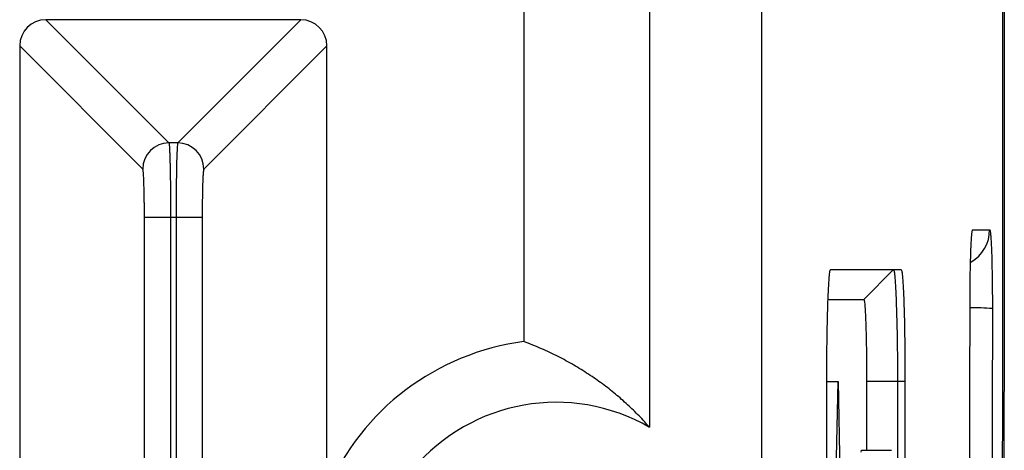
# Model space of a CAD drawing. Header units: millimetres. Extents: x -1111 to 1147, y -743 to 1146.
# Tile 22 of 203: x -804 to -777, y 156 to 167. Entities that reach past the tile are written whole.
import ezdxf

# ---------------------------------------------------------------- set-up
doc = ezdxf.new("R2010")
doc.units = ezdxf.units.MM

msp = doc.modelspace()

# ---------------------------------------------------------------- linework, layer by layer
at = {"color": 7, "linetype": 'Continuous', "lineweight": 25}
for p, q in [((-783.884, 392.94), (-783.884, -32.06)), ((-786.884, 241.087), (-786.884, 156.554)), ((-790.247, 168.102), (-790.247, 158.849)), ((-803.047, 167.462), (-799.752, 164.166)), ((-796.22, 167.462), (-803.047, 167.462)), ((-796.22, 167.462), (-799.516, 164.166)), ((-803.747, 166.762), (-803.747, 53.869)), ((-800.451, 163.467), (-803.747, 166.762)), ((-795.521, 166.762), (-798.816, 163.467)), ((-795.521, 154.864), (-795.521, 166.762)), ((-799.516, 164.166), (-799.752, 164.166)), ((-799.708, 162.167), (-800.407, 162.167)), ((-800.407, 53.402), (-800.407, 162.167)), ((-799.708, 162.167), (-799.708, 53.414)), ((-799.56, 162.167), (-799.708, 162.167)), ((-799.56, 162.167), (-799.56, 53.407)), ((-798.86, 162.167), (-799.56, 162.167)), ((-798.86, 162.167), (-798.86, 53.324)), ((-778.231, 161.843), (-777.777, 161.843)), ((-782.033, 160.777), (-780.149, 160.777)), ((-781.148, 159.977), (-780.348, 160.777)), ((-782.102, 159.977), (-781.148, 159.977)), ((-782.138, 137.777), (-782.138, 157.777)), ((-782.138, 157.777), (-781.835, 157.777)), ((-782.138, 142.75), (-781.835, 157.777)), ((-781.835, 157.777), (-781.432, 137.777)), ((-781.072, 157.777), (-781.072, 155.939)), ((-780.244, 157.777), (-781.072, 157.777)), ((-780.044, 157.777), (-780.244, 157.777)), ((-780.244, 157.777), (-780.244, 137.777)), ((-780.044, 157.777), (-780.044, 137.777)), ((-781.219, 155.886), (-781.208, 155.939)), ((-781.208, 155.939), (-780.407, 155.939))]:
    msp.add_line(p, q, dxfattribs=at)
for centre, radius, start, end in [((-799.751, 163.466), 0.701, 90.0817, 179.9183), ((-799.517, 163.466), 0.701, 0.0817, 89.9183), ((-789.384, 152.223), 6.681, 97.4203, 156.7216), ((-789.384, 152.223), 5, 60, 300)]:
    msp.add_arc(centre, radius, start, end, dxfattribs=at)
at = {"color": 250, "linetype": 'Continuous', "lineweight": 25}
for centre, radius, start, end in [((-778.772, 161.842), 0.995, 299.7783, 0.0076), ((-778.285, 150.854), 8.898, 86.2597, 90.1142)]:
    msp.add_arc(centre, radius, start, end, dxfattribs=at)
at = {"color": 7, "linetype": 'Continuous', "lineweight": 25}
for centre, major_axis, start_param, end_param in [((-803.046, 166.761), (-0.496, 0.496), 5.498396, 7.067974), ((-796.221, 166.761), (-0.496, -0.496), 2.356803, 3.926382)]:
    msp.add_ellipse(centre, major_axis=major_axis, ratio=0.998783, start_param=start_param, end_param=end_param, dxfattribs=at)
for points, knots in [([(-777.396, 197.212), (-777.395, 196.233), (-777.393, 194.277), (-777.39, 191.342), (-777.388, 188.407), (-777.387, 185.473), (-777.386, 182.538), (-777.385, 179.604), (-777.385, 176.67), (-777.385, 173.735), (-777.385, 170.801), (-777.386, 167.867), (-777.388, 164.933), (-777.389, 161.999), (-777.392, 159.066), (-777.394, 156.132), (-777.397, 153.199), (-777.4, 150.265), (-777.404, 147.332), (-777.408, 144.399), (-777.412, 141.466), (-777.418, 137.661), (-777.427, 132.987), (-777.438, 127.444), (-777.45, 121.904), (-777.464, 116.368), (-777.479, 110.835), (-777.496, 105.305), (-777.513, 99.779), (-777.532, 94.256), (-777.553, 88.736), (-777.575, 83.219), (-777.59, 79.545), (-777.598, 77.707)], [0, 0, 0, 0, 0.0245139, 0.0490249, 0.0735334, 0.0980398, 0.1225443, 0.1470473, 0.171549, 0.19605, 0.2205504, 0.2450505, 0.2695508, 0.2940516, 0.3185531, 0.3430558, 0.3675599, 0.3920657, 0.4165737, 0.4410841, 0.4655972, 0.4901134, 0.5364839, 0.5828441, 0.6291965, 0.6755432, 0.7218865, 0.7682286, 0.8145718, 0.8609182, 0.9072703, 0.9536301, 1, 1, 1, 1]), ([(-778.342, -27.334), (-778.175, -9.126), (-778.03, 9.249), (-777.785, 46.251), (-777.685, 64.876), (-777.533, 102.28), (-777.479, 121.06), (-777.419, 158.68), (-777.412, 177.52), (-777.429, 196.344)], [0, 0, 0, 0, 0.25, 0.25, 0.5, 0.5, 0.75, 0.75, 1, 1, 1, 1]), ([(-799.752, 164.166), (-799.75, 164.164), (-799.748, 164.159), (-799.745, 164.14), (-799.743, 164.113), (-799.74, 164.08), (-799.737, 164.041), (-799.735, 163.996), (-799.733, 163.948), (-799.73, 163.896), (-799.728, 163.842), (-799.727, 163.786), (-799.725, 163.729), (-799.723, 163.672), (-799.722, 163.615), (-799.719, 163.513), (-799.716, 163.357), (-799.713, 163.136), (-799.711, 162.901), (-799.709, 162.659), (-799.708, 162.414), (-799.708, 162.249), (-799.708, 162.167)], [0, 0, 0, 0, 0.045357, 0.089232, 0.131626, 0.172539, 0.21197, 0.24992, 0.286388, 0.321374, 0.354879, 0.386902, 0.417444, 0.446504, 0.474081, 0.500178, 0.587105, 0.672583, 0.756611, 0.839189, 0.920319, 1, 1, 1, 1]), ([(-799.516, 164.166), (-799.522, 164.157), (-799.527, 164.099), (-799.538, 163.89), (-799.543, 163.741), (-799.551, 163.373), (-799.554, 163.154), (-799.559, 162.679), (-799.56, 162.423), (-799.56, 162.167)], [0, 0, 0, 0, 0.25, 0.25, 0.5, 0.5, 0.75, 0.75, 1, 1, 1, 1]), ([(-800.407, 162.167), (-800.407, 162.208), (-800.407, 162.288), (-800.408, 162.406), (-800.409, 162.523), (-800.411, 162.681), (-800.414, 162.872), (-800.42, 163.076), (-800.427, 163.245), (-800.435, 163.367), (-800.443, 163.446), (-800.448, 163.46), (-800.451, 163.467)], [0, 0, 0, 0, 0.060353, 0.120223, 0.18013, 0.24059, 0.370167, 0.50003, 0.629637, 0.75953, 0.879693, 1, 1, 1, 1]), ([(-798.816, 163.467), (-798.818, 163.464), (-798.82, 163.459), (-798.825, 163.438), (-798.829, 163.407), (-798.834, 163.348), (-798.841, 163.245), (-798.848, 163.076), (-798.853, 162.872), (-798.857, 162.646), (-798.86, 162.408), (-798.86, 162.248), (-798.86, 162.167)], [0, 0, 0, 0, 0.06039, 0.120295, 0.180233, 0.240722, 0.370344, 0.500222, 0.629814, 0.759662, 0.879765, 1, 1, 1, 1]), ([(-778.303, 159.821), (-778.303, 159.865), (-778.303, 159.953), (-778.302, 160.084), (-778.301, 160.214), (-778.3, 160.343), (-778.299, 160.471), (-778.296, 160.68), (-778.29, 160.955), (-778.281, 161.262), (-778.271, 161.514), (-778.259, 161.679), (-778.249, 161.778), (-778.24, 161.833), (-778.234, 161.839), (-778.231, 161.843)], [0, 0, 0, 0, 0.041284, 0.082496, 0.123817, 0.165425, 0.207498, 0.250203, 0.37596, 0.49993, 0.623696, 0.749339, 0.833978, 0.917063, 1, 1, 1, 1]), ([(-777.777, 161.843), (-777.775, 161.842), (-777.772, 161.84), (-777.767, 161.826), (-777.762, 161.803), (-777.758, 161.771), (-777.753, 161.73), (-777.746, 161.648), (-777.736, 161.497), (-777.725, 161.233), (-777.716, 160.911), (-777.71, 160.583), (-777.706, 160.276), (-777.705, 160.006), (-777.705, 159.824), (-777.704, 159.733)], [0, 0, 0, 0, 0.041396, 0.082669, 0.124008, 0.165599, 0.207623, 0.250258, 0.375871, 0.499861, 0.623474, 0.74935, 0.834301, 0.917348, 1, 1, 1, 1]), ([(-782.138, 157.777), (-782.138, 157.975), (-782.137, 158.17), (-782.134, 158.553), (-782.132, 158.743), (-782.127, 159.106), (-782.124, 159.279), (-782.116, 159.605), (-782.112, 159.759), (-782.102, 160.036), (-782.097, 160.16), (-782.086, 160.379), (-782.08, 160.473), (-782.061, 160.697), (-782.047, 160.777), (-782.033, 160.777)], [0, 0, 0, 0, 0.125, 0.125, 0.25, 0.25, 0.375, 0.375, 0.5, 0.5, 0.625, 0.625, 0.75, 0.75, 1, 1, 1, 1]), ([(-780.348, 160.777), (-780.343, 160.777), (-780.338, 160.757), (-780.326, 160.681), (-780.32, 160.624), (-780.308, 160.473), (-780.302, 160.381), (-780.291, 160.164), (-780.285, 160.037), (-780.275, 159.761), (-780.27, 159.61), (-780.261, 159.282), (-780.257, 159.108), (-780.248, 158.567), (-780.244, 158.173), (-780.244, 157.777)], [0, 0, 0, 0, 0.125, 0.125, 0.25, 0.25, 0.375, 0.375, 0.5, 0.5, 0.625, 0.625, 0.75, 0.75, 1, 1, 1, 1]), ([(-780.149, 160.777), (-780.142, 160.777), (-780.135, 160.757), (-780.121, 160.681), (-780.115, 160.624), (-780.102, 160.473), (-780.096, 160.381), (-780.085, 160.164), (-780.079, 160.037), (-780.07, 159.761), (-780.065, 159.61), (-780.058, 159.282), (-780.054, 159.108), (-780.047, 158.567), (-780.044, 158.173), (-780.044, 157.777)], [0, 0, 0, 0, 0.125, 0.125, 0.25, 0.25, 0.375, 0.375, 0.5, 0.5, 0.625, 0.625, 0.75, 0.75, 1, 1, 1, 1]), ([(-781.148, 159.977), (-781.143, 159.977), (-781.133, 159.951), (-781.122, 159.854), (-781.113, 159.733), (-781.106, 159.621), (-781.1, 159.488), (-781.092, 159.286), (-781.084, 158.993), (-781.077, 158.598), (-781.073, 158.188), (-781.072, 157.912), (-781.072, 157.777)], [0, 0, 0, 0, 0.115956, 0.238803, 0.302262, 0.366692, 0.431773, 0.497169, 0.629212, 0.758374, 0.882266, 1, 1, 1, 1]), ([(-778.364, 121.922), (-778.361, 122.824), (-778.357, 124.626), (-778.351, 127.331), (-778.345, 130.036), (-778.34, 132.742), (-778.334, 135.448), (-778.33, 138.154), (-778.325, 140.861), (-778.321, 143.568), (-778.317, 146.276), (-778.313, 148.984), (-778.31, 151.693), (-778.307, 154.402), (-778.305, 157.111), (-778.303, 158.918), (-778.303, 159.821)], [0, 0, 0, 0, 0.07144, 0.142875, 0.214305, 0.285732, 0.357156, 0.428579, 0.5, 0.571422, 0.642844, 0.714268, 0.785695, 0.857125, 0.92856, 1, 1, 1, 1]), ([(-777.704, 159.733), (-777.705, 158.755), (-777.707, 156.8), (-777.709, 153.867), (-777.713, 150.934), (-777.716, 148.002), (-777.72, 145.07), (-777.724, 142.139), (-777.729, 139.208), (-777.734, 136.278), (-777.739, 133.348), (-777.745, 130.419), (-777.751, 127.49), (-777.758, 124.561), (-777.762, 122.61), (-777.765, 121.634)], [0, 0, 0, 0, 0.076935, 0.153863, 0.230788, 0.307708, 0.384626, 0.461542, 0.538457, 0.615374, 0.692292, 0.769212, 0.846136, 0.923065, 1, 1, 1, 1]), ([(-786.884, 156.554), (-786.93, 156.606), (-787.024, 156.713), (-787.167, 156.864), (-787.317, 157.014), (-787.472, 157.161), (-787.632, 157.306), (-787.798, 157.447), (-787.97, 157.585), (-788.148, 157.719), (-788.331, 157.85), (-788.586, 158.023), (-788.92, 158.229), (-789.339, 158.456), (-789.784, 158.667), (-790.09, 158.787), (-790.247, 158.848)], [0, 0, 0, 0, 0.041099, 0.083862, 0.128289, 0.174382, 0.222138, 0.27156, 0.322646, 0.375398, 0.429814, 0.485895, 0.603107, 0.727861, 0.860159, 1, 1, 1, 1])]:
    msp.add_open_spline(points, degree=3, knots=knots, dxfattribs=at)

doc.saveas('drawing.dxf')
